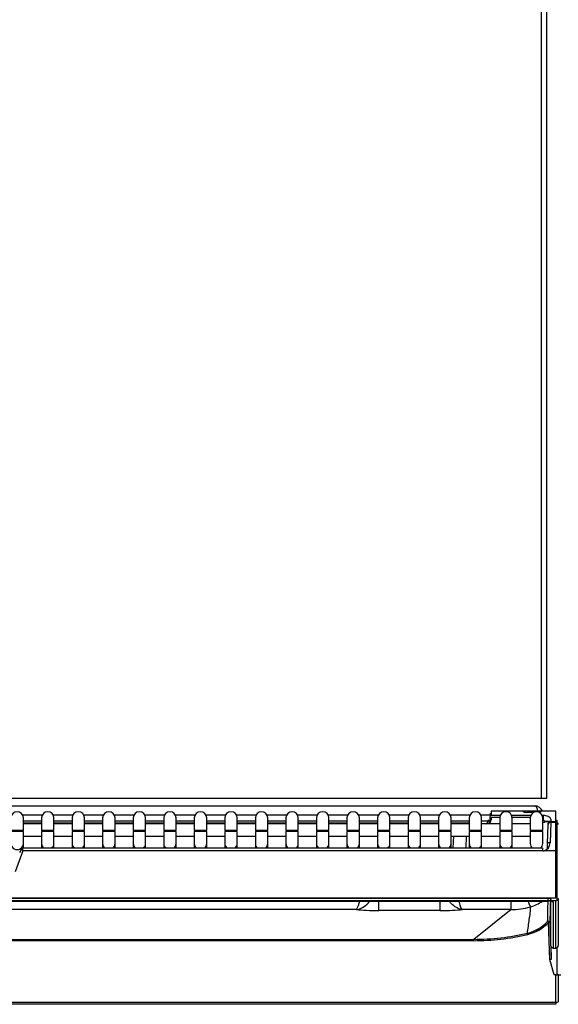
# Model space of a CAD drawing. Header units: millimetres. Extents: x -40 to 419, y 0 to 295.
# Tile 24 of 72: x 120 to 131, y 186 to 206. Entities that reach past the tile are written whole.
import ezdxf
from ezdxf.enums import TextEntityAlignment as Align

# ---------------------------------------------------------------- set-up
doc = ezdxf.new("R2010")
doc.units = ezdxf.units.MM
doc.layers.add('135.735_BW4_TWIN', color=7, linetype='Continuous')
doc.layers.add('Standard', color=7, linetype='Continuous')
doc.styles.add('SEACAD_Arial', font='arial.ttf')
doc.dimstyles.new('ISO', dxfattribs={"dimtxt": 3, "dimasz": 3, "dimexe": 1.5, "dimexo": 0, "dimgap": 0.75, "dimtad": 1, "dimdec": 0, "dimlfac": 10, "dimtxsty": 'SEACAD_Arial', "dimblk1": '_SE_FILLED', "dimblk2": '_SE_FILLED', "dimsah": 1, "dimcen": 1.5, "dimazin": 0, "dimtfac": 0.7, "dimtdec": 3, "dimtmove": 0, "dimatfit": 3, "dimfxl": 1, "dimarcsym": 0})

# ---------------------------------------------------------------- blocks, each defined once
blk = doc.blocks.new('SE')
at = {"layer": '135.735_BW4_TWIN', "color": 7, "linetype": 'Continuous'}
for p, q in [((130.737, 190.358), (130.737, 228.708)), ((130.837, 228.708), (130.837, 190.358)), ((130.737, 190.358), (103.187, 190.358)), ((130.837, 190.358), (130.737, 190.358)), ((104.177, 190.208), (130.596, 190.208)), ((120.274, 190.028), (120.674, 190.028)), ((120.291, 189.715), (120.291, 189.965)), ((120.657, 189.965), (120.657, 189.715)), ((120.89, 190.028), (121.29, 190.028)), ((120.907, 189.715), (120.907, 189.965)), ((121.273, 189.965), (121.273, 189.715)), ((121.506, 190.028), (121.906, 190.028)), ((121.523, 189.715), (121.523, 189.965)), ((121.889, 189.965), (121.889, 189.715)), ((122.122, 190.028), (122.522, 190.028)), ((122.139, 189.715), (122.139, 189.965)), ((122.505, 189.965), (122.505, 189.715)), ((122.737, 190.028), (123.138, 190.028)), ((122.755, 189.715), (122.755, 189.965)), ((123.121, 189.965), (123.121, 189.715)), ((123.353, 190.028), (123.754, 190.028)), ((123.371, 189.715), (123.371, 189.965)), ((123.737, 189.965), (123.737, 189.715)), ((123.969, 190.028), (124.37, 190.028)), ((123.987, 189.715), (123.987, 189.965)), ((124.352, 189.965), (124.352, 189.715)), ((124.585, 190.028), (124.986, 190.028)), ((124.602, 189.715), (124.602, 189.965)), ((124.968, 189.965), (124.968, 189.715)), ((125.201, 190.028), (125.602, 190.028)), ((125.218, 189.715), (125.218, 189.965)), ((125.584, 189.965), (125.584, 189.715)), ((125.817, 190.028), (126.217, 190.028)), ((125.834, 189.715), (125.834, 189.965)), ((126.2, 189.965), (126.2, 189.715)), ((126.433, 190.028), (126.833, 190.028)), ((126.45, 189.715), (126.45, 189.965)), ((126.816, 189.965), (126.816, 189.715)), ((127.049, 190.028), (127.449, 190.028)), ((127.066, 189.715), (127.066, 189.965)), ((127.432, 189.965), (127.432, 189.715)), ((127.665, 190.028), (128.065, 190.028)), ((127.682, 189.715), (127.682, 189.965)), ((128.048, 189.965), (128.048, 189.715)), ((128.281, 190.028), (128.681, 190.028)), ((128.298, 189.715), (128.298, 189.965)), ((128.664, 189.965), (128.664, 189.715)), ((128.897, 190.028), (129.297, 190.028)), ((128.914, 189.715), (128.914, 189.965)), ((129.28, 189.965), (129.28, 189.715)), ((129.512, 190.028), (129.709, 190.028)), ((129.53, 189.715), (129.53, 189.965)), ((129.706, 189.934), (129.711, 190.065)), ((129.722, 189.974), (129.72, 189.928)), ((129.725, 190.101), (129.722, 190.02)), ((129.722, 190.02), (129.908, 190.02)), ((129.896, 189.974), (129.722, 189.974)), ((129.725, 190.108), (130.361, 190.108)), ((129.725, 190.108), (129.725, 190.101)), ((130.362, 190.101), (129.725, 190.101)), ((129.896, 189.965), (129.896, 189.715)), ((130.133, 190.02), (130.524, 190.02)), ((130.512, 189.974), (130.145, 189.974)), ((130.146, 189.715), (130.146, 189.965)), ((130.361, 190.107), (130.361, 190.108)), ((130.361, 190.108), (130.441, 190.108)), ((130.441, 190.108), (130.672, 190.108)), ((130.58, 190.077), (130.441, 190.077)), ((130.512, 189.965), (130.512, 189.715)), ((130.672, 190.108), (130.732, 190.108)), ((130.732, 190.108), (131.027, 190.108)), ((131.027, 190.101), (130.732, 190.101)), ((130.732, 190.101), (130.732, 190.1)), ((130.762, 189.715), (130.762, 189.965)), ((130.777, 189.913), (130.777, 190.018)), ((131.027, 189.891), (131.027, 190.101)), ((120.291, 189.908), (120.657, 189.908)), ((120.657, 189.858), (120.291, 189.858)), ((120.657, 189.845), (120.291, 189.845)), ((120.907, 189.908), (121.273, 189.908)), ((121.273, 189.858), (120.907, 189.858)), ((121.273, 189.845), (120.907, 189.845)), ((121.523, 189.908), (121.889, 189.908)), ((121.889, 189.858), (121.523, 189.858)), ((121.889, 189.845), (121.523, 189.845)), ((122.139, 189.908), (122.505, 189.908)), ((122.505, 189.858), (122.139, 189.858)), ((122.505, 189.845), (122.139, 189.845)), ((122.755, 189.908), (123.121, 189.908)), ((123.121, 189.858), (122.755, 189.858)), ((123.121, 189.845), (122.755, 189.845)), ((123.371, 189.908), (123.737, 189.908)), ((123.737, 189.858), (123.371, 189.858)), ((123.737, 189.845), (123.371, 189.845)), ((123.987, 189.908), (124.352, 189.908)), ((124.352, 189.858), (123.987, 189.858)), ((124.352, 189.845), (123.987, 189.845)), ((124.602, 189.908), (124.968, 189.908)), ((124.968, 189.858), (124.602, 189.858)), ((124.968, 189.845), (124.602, 189.845)), ((125.218, 189.908), (125.584, 189.908)), ((125.584, 189.858), (125.218, 189.858)), ((125.584, 189.845), (125.218, 189.845)), ((125.834, 189.908), (126.2, 189.908)), ((126.2, 189.858), (125.834, 189.858)), ((126.2, 189.845), (125.834, 189.845)), ((126.45, 189.908), (126.816, 189.908)), ((126.816, 189.858), (126.45, 189.858)), ((126.816, 189.845), (126.45, 189.845)), ((127.066, 189.908), (127.432, 189.908)), ((127.432, 189.858), (127.066, 189.858)), ((127.432, 189.845), (127.066, 189.845)), ((127.682, 189.908), (128.048, 189.908)), ((128.048, 189.858), (127.682, 189.858)), ((128.048, 189.845), (127.682, 189.845)), ((128.298, 189.908), (128.664, 189.908)), ((128.664, 189.858), (128.298, 189.858)), ((128.664, 189.845), (128.298, 189.845)), ((128.914, 189.908), (129.28, 189.908)), ((129.28, 189.858), (128.914, 189.858)), ((129.28, 189.845), (128.914, 189.845)), ((129.516, 189.908), (129.647, 189.908)), ((129.896, 189.845), (129.53, 189.845)), ((129.647, 189.908), (129.718, 189.908)), ((130.512, 189.845), (130.146, 189.845)), ((130.79, 189.913), (130.762, 189.913)), ((130.762, 189.883), (130.79, 189.883)), ((130.789, 189.893), (130.793, 189.893)), ((130.8, 189.894), (130.793, 189.893)), ((130.87, 189.895), (130.8, 189.894)), ((130.808, 189.885), (130.926, 189.904)), ((130.862, 189.453), (130.875, 189.835)), ((130.875, 189.846), (130.877, 189.895)), ((130.875, 189.835), (130.875, 189.846)), ((130.925, 189.883), (130.911, 189.463)), ((130.927, 189.939), (130.925, 189.891)), ((130.925, 189.891), (131.027, 189.891)), ((130.925, 189.883), (131.027, 189.883)), ((131.027, 189.92), (131.047, 189.923)), ((131.027, 189.305), (131.027, 189.883)), ((131.047, 189.923), (131.047, 188.299)), ((120.291, 189.715), (120.041, 189.715)), ((120.291, 189.695), (120.041, 189.695)), ((120.291, 189.449), (120.291, 189.695)), ((120.291, 189.595), (120.657, 189.595)), ((120.907, 189.715), (120.657, 189.715)), ((120.907, 189.695), (120.657, 189.695)), ((120.657, 189.695), (120.657, 189.449)), ((120.907, 189.449), (120.907, 189.695)), ((120.907, 189.595), (121.273, 189.595)), ((121.523, 189.715), (121.273, 189.715)), ((121.523, 189.695), (121.273, 189.695)), ((121.273, 189.695), (121.273, 189.449)), ((121.523, 189.449), (121.523, 189.695)), ((121.523, 189.595), (121.889, 189.595)), ((122.139, 189.715), (121.889, 189.715)), ((122.139, 189.695), (121.889, 189.695)), ((121.889, 189.695), (121.889, 189.449)), ((122.139, 189.449), (122.139, 189.695)), ((122.139, 189.595), (122.505, 189.595)), ((122.755, 189.715), (122.505, 189.715)), ((122.755, 189.695), (122.505, 189.695)), ((122.505, 189.695), (122.505, 189.449)), ((122.755, 189.449), (122.755, 189.695)), ((122.755, 189.595), (123.121, 189.595)), ((123.371, 189.715), (123.121, 189.715)), ((123.371, 189.695), (123.121, 189.695)), ((123.121, 189.695), (123.121, 189.449)), ((123.371, 189.449), (123.371, 189.695)), ((123.371, 189.595), (123.737, 189.595)), ((123.987, 189.715), (123.737, 189.715)), ((123.987, 189.695), (123.737, 189.695)), ((123.737, 189.695), (123.737, 189.449)), ((123.987, 189.449), (123.987, 189.695)), ((123.987, 189.595), (124.352, 189.595)), ((124.602, 189.715), (124.352, 189.715)), ((124.602, 189.695), (124.352, 189.695)), ((124.352, 189.695), (124.352, 189.449)), ((124.602, 189.449), (124.602, 189.695)), ((124.602, 189.595), (124.968, 189.595)), ((125.218, 189.715), (124.968, 189.715)), ((125.218, 189.695), (124.968, 189.695)), ((124.968, 189.695), (124.968, 189.449)), ((125.218, 189.449), (125.218, 189.695)), ((125.218, 189.595), (125.584, 189.595)), ((125.834, 189.715), (125.584, 189.715)), ((125.834, 189.695), (125.584, 189.695)), ((125.584, 189.695), (125.584, 189.449)), ((125.834, 189.449), (125.834, 189.695)), ((125.834, 189.595), (126.2, 189.595)), ((126.45, 189.715), (126.2, 189.715)), ((126.45, 189.695), (126.2, 189.695)), ((126.2, 189.695), (126.2, 189.449)), ((126.45, 189.449), (126.45, 189.695)), ((126.45, 189.595), (126.816, 189.595)), ((127.066, 189.715), (126.816, 189.715)), ((127.066, 189.695), (126.816, 189.695)), ((126.816, 189.695), (126.816, 189.449)), ((127.066, 189.449), (127.066, 189.695)), ((127.066, 189.595), (127.432, 189.595)), ((127.682, 189.715), (127.432, 189.715)), ((127.682, 189.695), (127.432, 189.695)), ((127.432, 189.695), (127.432, 189.449)), ((127.682, 189.449), (127.682, 189.695)), ((127.682, 189.595), (128.048, 189.595)), ((128.298, 189.715), (128.048, 189.715)), ((128.298, 189.695), (128.048, 189.695)), ((128.048, 189.695), (128.048, 189.449)), ((128.298, 189.449), (128.298, 189.695)), ((128.298, 189.595), (128.664, 189.595)), ((128.914, 189.715), (128.664, 189.715)), ((128.914, 189.695), (128.664, 189.695)), ((128.664, 189.695), (128.664, 189.449)), ((128.689, 189.695), (128.689, 189.715)), ((128.914, 189.449), (128.914, 189.695)), ((128.914, 189.595), (129.28, 189.595)), ((128.96, 189.354), (128.968, 189.595)), ((129.218, 189.595), (129.21, 189.354)), ((129.53, 189.715), (129.28, 189.715)), ((129.53, 189.695), (129.28, 189.695)), ((129.28, 189.695), (129.28, 189.449)), ((129.53, 189.449), (129.53, 189.695)), ((129.53, 189.595), (129.896, 189.595)), ((130.146, 189.715), (129.896, 189.715)), ((130.146, 189.695), (129.896, 189.695)), ((129.896, 189.695), (129.896, 189.449)), ((130.146, 189.449), (130.146, 189.695)), ((130.146, 189.595), (130.512, 189.595)), ((130.762, 189.715), (130.512, 189.715)), ((130.762, 189.695), (130.512, 189.695)), ((130.512, 189.695), (130.512, 189.449)), ((130.737, 189.695), (130.737, 189.715)), ((130.762, 189.449), (130.762, 189.695)), ((120.291, 189.354), (120.291, 189.449)), ((120.657, 189.449), (120.657, 189.354)), ((120.907, 189.354), (120.907, 189.449)), ((121.273, 189.449), (121.273, 189.354)), ((121.523, 189.354), (121.523, 189.449)), ((121.889, 189.449), (121.889, 189.354)), ((122.139, 189.354), (122.139, 189.449)), ((122.505, 189.449), (122.505, 189.354)), ((122.755, 189.354), (122.755, 189.449)), ((123.121, 189.449), (123.121, 189.354)), ((123.371, 189.354), (123.371, 189.449)), ((123.737, 189.449), (123.737, 189.354)), ((123.987, 189.354), (123.987, 189.449)), ((124.352, 189.449), (124.352, 189.354)), ((124.602, 189.354), (124.602, 189.449)), ((124.968, 189.449), (124.968, 189.354)), ((125.218, 189.354), (125.218, 189.449)), ((125.584, 189.449), (125.584, 189.354)), ((125.834, 189.354), (125.834, 189.449)), ((126.2, 189.449), (126.2, 189.354)), ((126.45, 189.354), (126.45, 189.449)), ((126.816, 189.449), (126.816, 189.354)), ((127.066, 189.354), (127.066, 189.449)), ((127.432, 189.449), (127.432, 189.354)), ((127.682, 189.354), (127.682, 189.449)), ((128.048, 189.449), (128.048, 189.354)), ((128.298, 189.354), (128.298, 189.449)), ((128.664, 189.449), (128.664, 189.354)), ((128.914, 189.354), (128.914, 189.449)), ((129.28, 189.449), (129.28, 189.354)), ((129.53, 189.354), (129.53, 189.449)), ((129.896, 189.449), (129.896, 189.354)), ((130.146, 189.354), (130.146, 189.449)), ((130.858, 189.345), (130.862, 189.453)), ((120.282, 189.302), (120.127, 188.882)), ((120.217, 189.269), (120.267, 189.352)), ((120.282, 189.302), (120.282, 189.354)), ((130.761, 189.354), (120.282, 189.354)), ((130.761, 189.302), (120.282, 189.302)), ((130.761, 189.354), (130.761, 189.302)), ((131.027, 189.305), (130.79, 189.305)), ((131.027, 188.35), (131.027, 189.305)), ((131.027, 188.35), (103.147, 188.35)), ((131.027, 188.294), (103.147, 188.294)), ((130.874, 188.34), (119.792, 188.34)), ((119.792, 188.288), (130.874, 188.288)), ((119.792, 188.288), (130.874, 188.288)), ((127.459, 188.1), (127.459, 188.294)), ((128.694, 188.1), (128.694, 188.294)), ((130.124, 188.118), (130.124, 188.294)), ((130.874, 188.35), (130.874, 188.34)), ((130.874, 188.294), (130.874, 188.34)), ((130.874, 188.288), (130.874, 188.288)), ((130.925, 188.324), (130.924, 188.35)), ((130.925, 188.294), (130.925, 188.324)), ((130.925, 187.389), (130.925, 188.287)), ((130.975, 188.276), (130.975, 187.341)), ((131.027, 187.341), (131.027, 188.294)), ((131.077, 188.344), (131.077, 187.391)), ((127.008, 188.118), (107.165, 188.118)), ((128.694, 188.1), (127.459, 188.1)), ((130.124, 188.118), (129.145, 188.118)), ((130.124, 188.118), (129.372, 187.518)), ((130.903, 187.112), (130.877, 187.856)), ((130.907, 187.854), (130.933, 187.11)), ((104.801, 187.518), (129.372, 187.518)), ((129.372, 187.491), (104.801, 187.491)), ((129.372, 187.491), (129.372, 187.518)), ((130.975, 187.341), (131.027, 187.341)), ((131.047, 187.346), (131.047, 186.802)), ((130.993, 186.801), (130.903, 187.112)), ((131.027, 186.801), (130.993, 186.801)), ((131.027, 186.253), (131.027, 186.801)), ((131.077, 186.808), (131.047, 186.808)), ((131.077, 186.807), (131.077, 186.258)), ((103.147, 186.252), (131.027, 186.252)), ((131.027, 186.208), (103.147, 186.208)), ((131.027, 186.252), (131.027, 186.253)), ((131.027, 186.252), (131.027, 186.208)), ((131.077, 186.328), (131.077, 186.328))]:
    blk.add_line(p, q, dxfattribs=at)
for centre, radius, start, end in [((130.597, 190.028), 0.18, 23.8279, 90), ((120.166, 189.965), 0.125, 0, 180), ((120.782, 189.965), 0.125, 0, 180), ((121.398, 189.965), 0.125, 0, 180), ((122.014, 189.965), 0.125, 0, 180), ((122.63, 189.965), 0.125, 0, 180), ((123.246, 189.965), 0.125, 0, 180), ((123.862, 189.965), 0.125, 0, 180), ((124.477, 189.965), 0.125, 0, 180), ((125.093, 189.965), 0.125, 0, 180), ((125.709, 189.965), 0.125, 0, 180), ((126.325, 189.965), 0.125, 0, 180), ((126.941, 189.965), 0.125, 0, 180), ((127.557, 189.965), 0.125, 0, 180), ((128.173, 189.965), 0.125, 0, 180), ((128.789, 189.965), 0.125, 0, 180), ((129.405, 189.965), 0.125, 0, 180), ((130.021, 189.965), 0.125, 0, 180), ((130.383, 190.11), 0.0222, 188.1491, 204.8782), ((130.637, 189.965), 0.125, 0, 180), ((129.57, 189.933), 0.1, 297.8177, 357.9924), ((129.557, 189.933), 0.149, 323.5344, 0.3968), ((129.57, 189.933), 0.15, 323.8696, 357.9924), ((130.787, 190.013), 0.13, 271, 279), ((130.925, 189.833), 0.05, 90, 178), ((131.027, 189.833), 0.05, 0, 90), ((130.745, 189.465), 0.166, 285.6023, 359.2753), ((126.115, 188.558), 0.996, 333.7547, 344.3908), ((130.29, 188.946), 0.805, 286.0754, 305.4136), ((168.531, 187.26), 37.681, 178.4392, 179.0671), ((201.158, 186.521), 70.264, 178.55957, 178.91277), ((201.158, 186.521), 70.264, 178.53678, 178.55158), ((130.127, 189.522), 1.403, 269.8712, 285.9738), ((130.272, 188.419), 0.798, 283.0993, 316.8819), ((130.272, 188.423), 0.828, 283.0924, 316.8586), ((129.37, 192.305), 4.787, 270.0174, 283.074), ((129.369, 192.322), 4.831, 270.0353, 283.0525), ((130.273, 188.394), 0.798, 282.8024, 308.7763)]:
    blk.add_arc(centre, radius, start, end, dxfattribs=at)
for centre, major_axis, ratio, start_param, end_param in [((130.596, 190.028), (0, -0.18), 0.444444, 1.888959, 3.141593), ((130.441, 190.108), (0.0801, -0.0003), 0.38754, 3.362237, 4.725478), ((130.672, 190.1), (0.06, 0.0003), 0.387555, 5.015263, 6.267951), ((130.727, 189.939), (-0.2, -0.001), 0.403684, 3.124748, 4.695544), ((130.79, 189.883), (-0.0005, 0.03), 0.01745, 0, 1.570492), ((130.849, 189.864), (-0.0005, 0.03), 0.034894, 0, 0.456898), ((120.166, 189.449), (-0.125, 0), 0.984808, 0, 3.141593), ((120.782, 189.449), (-0.125, 0), 0.984808, 0, 0.874159), ((120.782, 189.449), (-0.125, 0), 0.984808, 2.267434, 3.141593), ((121.398, 189.449), (-0.125, 0), 0.984808, 0, 0.874159), ((121.398, 189.449), (-0.125, 0), 0.984808, 2.267434, 3.141593), ((122.014, 189.449), (-0.125, 0), 0.984808, 0, 0.874159), ((122.014, 189.449), (-0.125, 0), 0.984808, 2.267434, 3.141593), ((122.63, 189.449), (-0.125, 0), 0.984808, 0, 0.874159), ((122.63, 189.449), (-0.125, 0), 0.984808, 2.267434, 3.141593), ((123.246, 189.449), (-0.125, 0), 0.984808, 0, 0.874159), ((123.246, 189.449), (-0.125, 0), 0.984808, 2.267434, 3.141593), ((123.862, 189.449), (-0.125, 0), 0.984808, 0, 0.874159), ((123.862, 189.449), (-0.125, 0), 0.984808, 2.267434, 3.141593), ((124.477, 189.449), (-0.125, 0), 0.984808, 0, 0.874159), ((124.477, 189.449), (-0.125, 0), 0.984808, 2.267434, 3.141593), ((125.093, 189.449), (-0.125, 0), 0.984808, 0, 0.874159), ((125.093, 189.449), (-0.125, 0), 0.984808, 2.267434, 3.141593), ((125.709, 189.449), (-0.125, 0), 0.984808, 0, 0.874159), ((125.709, 189.449), (-0.125, 0), 0.984808, 2.267434, 3.141593), ((126.325, 189.449), (-0.125, 0), 0.984808, 0, 0.874159), ((126.325, 189.449), (-0.125, 0), 0.984808, 2.267434, 3.141593), ((126.941, 189.449), (-0.125, 0), 0.984808, 0, 0.874159), ((126.941, 189.449), (-0.125, 0), 0.984808, 2.267434, 3.141593), ((127.557, 189.449), (-0.125, 0), 0.984808, 0, 0.874159), ((127.557, 189.449), (-0.125, 0), 0.984808, 2.267434, 3.141593), ((128.173, 189.449), (-0.125, 0), 0.984808, 0, 0.874159), ((128.173, 189.449), (-0.125, 0), 0.984808, 2.267434, 3.141593), ((128.789, 189.449), (-0.125, 0), 0.984808, 0, 0.874159), ((128.789, 189.449), (-0.125, 0), 0.984808, 2.267434, 3.141593), ((129.405, 189.449), (-0.125, 0), 0.984808, 0, 0.874159), ((129.405, 189.449), (-0.125, 0), 0.984808, 2.267434, 3.141593), ((130.021, 189.449), (-0.125, 0), 0.984808, 0, 0.874159), ((130.021, 189.449), (-0.125, 0), 0.984808, 2.267434, 3.141593), ((130.637, 189.449), (-0.125, 0), 0.984808, 0, 0.874159), ((130.637, 189.449), (-0.125, 0), 0.984808, 2.267434, 3.141593), ((130.911, 189.451), (-0.05, 0.0017), 0.234798, 4.720588, 6.283185), ((120.276, 189.339), (-0.0536, -0.0016), 0.252043, 4.593141, 4.871005), ((130.762, 189.459), (-0.005, -0.157), 0.952321, 0.028628, 0.220708), ((130.362, 188.7), (0.153, -0.528), 0.034064, -0.693761, -0.066532), ((130.875, 188.325), (0.0501, -0.0021), 0.29831, 0.018861, 1.595853), ((130.875, 188.276), (-0.1, 0), 0.123668, 3.141689, 4.718681), ((130.975, 188.325), (-0.05, 0), 0.992546, 0.035687, 0.676777), ((130.975, 188.325), (-0.05, 0), 0.992546, 0.972178, 1.570796), ((131.027, 188.344), (0.05, 0), 0.992546, 4.712389, 6.283185), ((127.463, 188.153), (-0.6, 0), 0.089045, 0.71088, 1.563418), ((128.69, 188.153), (0.6, 0), 0.089045, 4.719767, 5.572305), ((130.877, 187.853), (0.03, -0.0006), 0.996897, 0.055263, 2.401047), ((130.877, 187.853), (0.03, 0.001), 0.121796, 0.004381, 1.566545), ((130.46, 187.612), (-0.0068, 0.0292), 0.027683, 4.831399, 6.205657), ((130.975, 187.391), (0.05, 0), 0.992546, 3.177279, 4.712389), ((130.949, 186.724), (-0.024, 0.67), 0.004346, 0.122019, 0.956973), ((131.027, 187.391), (0.05, 0), 0.992546, 4.712389, 6.283185), ((130.903, 187.109), (0.03, 0.001), 0.121796, 0.001766, 1.566545), ((131.027, 186.807), (0.05, 0), 0.121869, 4.712389, 6.283185), ((131.127, 186.807), (0.05, 0), 0.121869, 3.141593, 4.712389), ((131.027, 186.259), (0.05, -0.0009), 0.121832, 4.714524, 6.283185)]:
    blk.add_ellipse(centre, major_axis=major_axis, ratio=ratio, start_param=start_param, end_param=end_param, dxfattribs=at)
for points, knots in [([(127.008, 188.118), (127.088, 188.126), (127.173, 188.174), (127.259, 188.267), (127.269, 188.279), (127.28, 188.292)], [0, 0, 0, 0, 0.5, 0.5, 0.5713312, 0.5713312, 0.5713312, 0.5713312]), ([(129.145, 188.118), (129.138, 188.119), (129.121, 188.121), (129.092, 188.129), (129.055, 188.143), (129.01, 188.166), (128.958, 188.203), (128.915, 188.243), (128.887, 188.276), (128.877, 188.288), (128.874, 188.292)], [0, 0, 0, 0, 0.0446066, 0.1039007, 0.177904, 0.2666721, 0.370316, 0.4890245, 0.5374103, 0.5598693, 0.5598693, 0.5598693, 0.5598693]), ([(129.145, 188.118), (129.125, 188.129), (129.103, 188.179), (129.082, 188.272), (129.08, 188.281), (129.078, 188.29)], [0, 0, 0, 0, 0.4999197, 0.4999197, 0.5502418, 0.5502418, 0.5502418, 0.5502418]), ([(130.453, 187.642), (130.46, 187.688), (130.466, 187.735), (130.479, 187.827), (130.485, 187.872), (130.499, 187.962), (130.506, 188.007), (130.514, 188.072), (130.517, 188.093), (130.518, 188.134), (130.517, 188.154), (130.513, 188.172)], [0, 0, 0, 0, 0.25, 0.25, 0.5, 0.5, 0.75, 0.75, 0.875, 0.875, 1, 1, 1, 1])]:
    blk.add_open_spline(points, degree=3, knots=knots, dxfattribs=at)
blk = doc.blocks.new('DMBLK26')
at = {"layer": 'Standard', "linetype": 'Continuous'}
for points in [[(73.731, 169.016), (73.731, 170.016), (70.731, 169.516)], [(160.077, 169.016), (163.077, 169.516), (160.077, 170.016)]]:
    blk.add_hatch(color=7, dxfattribs=at).paths.add_polyline_path(points)
at = {"layer": 'Standard', "color": 7, "linetype": 'Continuous'}
for p, q in [((70.731, 190.358), (70.731, 168.016)), ((163.077, 190.358), (163.077, 168.016)), ((70.731, 169.516), (163.077, 169.516))]:
    blk.add_line(p, q, dxfattribs=at)
at = {"layer": 'Standard', "color": 7, "linetype": 'Continuous', "style": 'SEACAD_Arial'}
blk.add_text('923', height=3, dxfattribs=at).set_placement((113.382, 173.266), align=Align.TOP_LEFT)
blk = doc.blocks.new('_SE_FILLED')
at = {"color": 0}
blk.add_line((0, 0), (-1, 0), dxfattribs=at)
blk.add_solid([(0, 0), (-1, -0.1665), (-1, 0.1665), (0, 0)], dxfattribs=at)

msp = doc.modelspace()

# ---------------------------------------------------------------- block references
at = {"layer": 'Standard'}
msp.add_blockref('SE', (0, 0), dxfattribs=at)

# ---------------------------------------------------------------- dimensions: what is measured, and where the dimension line sits
at = {"layer": 'Standard', "color": 7, "linetype": 'Continuous'}
dim = msp.add_linear_dim(base=(70.7307, 169.5161), p1=(70.7307, 190.3584), p2=(163.0767, 190.3584), angle=0, text='\\A1;<>', dimstyle='ISO', dxfattribs=at)
dim.commit()
dim.dimension.update_dxf_attribs({"geometry": 'DMBLK26', "text_midpoint": (116.9037, 169.5161), "dimtype": 161})

doc.saveas('drawing.dxf')
